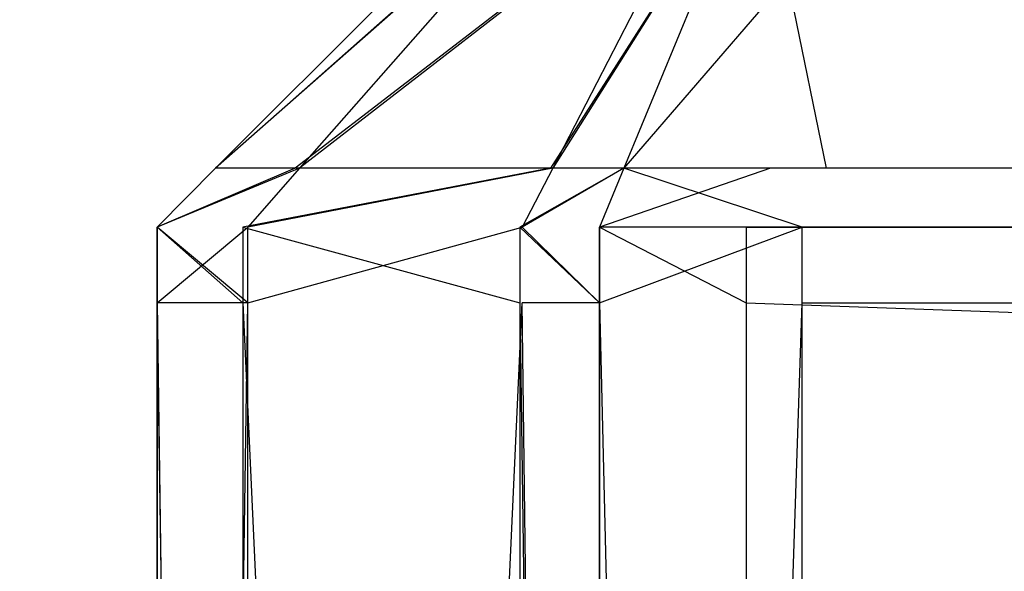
# Model space of a CAD drawing. Extents: x 0 to 0.8, y -0.501 to 0.
# Tile 14 of 105: x 0.01362 to 0.01584, y -0.48631 to -0.48507. Entities that reach past the tile are written whole.
import ezdxf

# ---------------------------------------------------------------- set-up
doc = ezdxf.new("R2010")
doc.units = 0
for name, color, linetype in [('L18_FRONT_FINION_1', 7, 'CONTINUOUS'), ('L2_KORPUS3_2', 7, 'CONTINUOUS'), ('L30_FRONT_FINION_1', 7, 'CONTINUOUS'), ('L9_ABDECKPL_0___REPLACEMTFOREMP', 7, 'CONTINUOUS')]:
    doc.layers.add(name, color=color, linetype=linetype)

msp = doc.modelspace()

# ---------------------------------------------------------------- linework, layer by layer
at = {"layer": 'L18_FRONT_FINION_1', "color": 8}
for points, invisible_edges in [([(0.014059, -0.485403, 0.012177), (0.014899, -0.484664, 0.012383), (0.014249, -0.485403, 0.011987), (0.014059, -0.485403, 0.012177)], 13), ([(0.014899, -0.484664, 0.012383), (0.014059, -0.485403, 0.012177), (0.014799, -0.484664, 0.012483), (0.014899, -0.484664, 0.012383)], 14), ([(0.014059, -0.485403, 0.343627), (0.014799, -0.484664, 0.012993), (0.014059, -0.485403, 0.012688), (0.014059, -0.485403, 0.343627)], 13), ([(0.014799, -0.484664, 0.012993), (0.014059, -0.485403, 0.343627), (0.014799, -0.484664, 0.343321), (0.014799, -0.484664, 0.012993)], 14), ([(0.014059, -0.485403, 0.012688), (0.014799, -0.484664, 0.012483), (0.014059, -0.485403, 0.012177), (0.014059, -0.485403, 0.012688)], 13), ([(0.014799, -0.484664, 0.012483), (0.014059, -0.485403, 0.012688), (0.014799, -0.484664, 0.012993), (0.014799, -0.484664, 0.012483)], 14), ([(0.014059, -0.485403, 0.344095), (0.014894, -0.484664, 0.343884), (0.014799, -0.484664, 0.343789), (0.014059, -0.485403, 0.344095)], 13), ([(0.014894, -0.484664, 0.343884), (0.014059, -0.485403, 0.344095), (0.014239, -0.485403, 0.344275), (0.014894, -0.484664, 0.343884)], 14), ([(0.014059, -0.485403, 0.343627), (0.014799, -0.484664, 0.343789), (0.014799, -0.484664, 0.343321), (0.014059, -0.485403, 0.343627)], 13), ([(0.014799, -0.484664, 0.343789), (0.014059, -0.485403, 0.343627), (0.014059, -0.485403, 0.344095), (0.014799, -0.484664, 0.343789)], 14), ([(0.014239, -0.485403, 0.344275), (0.0152, -0.484664, 0.34419), (0.014894, -0.484664, 0.343884), (0.014239, -0.485403, 0.344275)], 13), ([(0.0152, -0.484664, 0.34419), (0.014239, -0.485403, 0.344275), (0.014816, -0.485403, 0.344851), (0.0152, -0.484664, 0.34419)], 14), ([(0.014249, -0.485403, 0.011987), (0.015203, -0.484664, 0.012079), (0.014821, -0.485403, 0.011415), (0.014249, -0.485403, 0.011987)], 13), ([(0.015203, -0.484664, 0.012079), (0.014249, -0.485403, 0.011987), (0.014899, -0.484664, 0.012383), (0.015203, -0.484664, 0.012079)], 14), ([(0.014816, -0.485403, 0.344851), (0.015288, -0.484664, 0.344278), (0.0152, -0.484664, 0.34419), (0.014816, -0.485403, 0.344851)], 13), ([(0.015288, -0.484664, 0.344278), (0.014816, -0.485403, 0.344851), (0.014982, -0.485403, 0.345017), (0.015288, -0.484664, 0.344278)], 14), ([(0.014821, -0.485403, 0.011415), (0.015288, -0.484664, 0.011994), (0.014982, -0.485403, 0.011255), (0.014821, -0.485403, 0.011415)], 13), ([(0.015288, -0.484664, 0.011994), (0.014821, -0.485403, 0.011415), (0.015203, -0.484664, 0.012079), (0.015288, -0.484664, 0.011994)], 14), ([(0.015288, -0.484664, 0.011994), (0.01544, -0.485403, 0.011255), (0.014982, -0.485403, 0.011255), (0.015288, -0.484664, 0.011994)], 13), ([(0.014982, -0.485403, 0.345017), (0.015619, -0.484664, 0.344278), (0.015288, -0.484664, 0.344278), (0.014982, -0.485403, 0.345017)], 13), ([(0.015619, -0.484664, 0.344278), (0.014982, -0.485403, 0.345017), (0.015313, -0.485403, 0.345017), (0.015619, -0.484664, 0.344278)], 14), ([(0.01544, -0.485403, 0.011255), (0.015288, -0.484664, 0.011994), (0.015746, -0.484664, 0.011994), (0.01544, -0.485403, 0.011255)], 14), ([(0.015313, -0.485403, 0.345017), (0.4, -0.484664, 0.344278), (0.015619, -0.484664, 0.344278), (0.015313, -0.485403, 0.345017)], 13), ([(0.4, -0.484664, 0.344278), (0.015313, -0.485403, 0.345017), (0.4, -0.485403, 0.345017), (0.4, -0.484664, 0.344278)], 14), ([(0.015746, -0.484664, 0.011994), (0.4, -0.485403, 0.011255), (0.01544, -0.485403, 0.011255), (0.015746, -0.484664, 0.011994)], 13), ([(0.4, -0.485403, 0.011255), (0.015746, -0.484664, 0.011994), (0.4, -0.484664, 0.011994), (0.4, -0.485403, 0.011255)], 14), ([(0.013927, -0.485536, 0.343682), (0.014059, -0.485403, 0.344095), (0.014059, -0.485403, 0.343627), (0.013927, -0.485536, 0.343682)], 13), ([(0.014059, -0.485403, 0.344095), (0.013927, -0.485536, 0.343682), (0.013927, -0.485536, 0.34415), (0.014059, -0.485403, 0.344095)], 14), ([(0.013927, -0.485536, 0.34415), (0.014239, -0.485403, 0.344275), (0.014059, -0.485403, 0.344095), (0.013927, -0.485536, 0.34415)], 13), ([(0.014239, -0.485403, 0.344275), (0.013927, -0.485536, 0.34415), (0.014121, -0.485536, 0.344345), (0.014239, -0.485403, 0.344275)], 14), ([(0.013927, -0.485536, 0.012633), (0.014059, -0.485403, 0.012177), (0.013927, -0.485536, 0.012121), (0.013927, -0.485536, 0.012633)], 13), ([(0.014059, -0.485403, 0.012177), (0.013927, -0.485536, 0.012633), (0.014059, -0.485403, 0.012688), (0.014059, -0.485403, 0.012177)], 14), ([(0.013927, -0.485536, 0.343682), (0.014059, -0.485403, 0.012688), (0.013927, -0.485536, 0.012633), (0.013927, -0.485536, 0.343682)], 13), ([(0.014059, -0.485403, 0.012688), (0.013927, -0.485536, 0.343682), (0.014059, -0.485403, 0.343627), (0.014059, -0.485403, 0.012688)], 14), ([(0.013927, -0.485536, 0.012121), (0.014249, -0.485403, 0.011987), (0.014132, -0.485536, 0.011916), (0.013927, -0.485536, 0.012121)], 13), ([(0.014249, -0.485403, 0.011987), (0.013927, -0.485536, 0.012121), (0.014059, -0.485403, 0.012177), (0.014249, -0.485403, 0.011987)], 14), ([(0.014121, -0.485536, 0.344345), (0.014816, -0.485403, 0.344851), (0.014239, -0.485403, 0.344275), (0.014121, -0.485536, 0.344345)], 13), ([(0.014816, -0.485403, 0.344851), (0.014121, -0.485536, 0.344345), (0.014747, -0.485536, 0.34497), (0.014816, -0.485403, 0.344851)], 14), ([(0.014132, -0.485536, 0.011916), (0.014821, -0.485403, 0.011415), (0.014752, -0.485536, 0.011296), (0.014132, -0.485536, 0.011916)], 13), ([(0.014821, -0.485403, 0.011415), (0.014132, -0.485536, 0.011916), (0.014249, -0.485403, 0.011987), (0.014821, -0.485403, 0.011415)], 14), ([(0.014747, -0.485536, 0.34497), (0.014982, -0.485403, 0.345017), (0.014816, -0.485403, 0.344851), (0.014747, -0.485536, 0.34497)], 13), ([(0.014982, -0.485403, 0.345017), (0.014747, -0.485536, 0.34497), (0.014927, -0.485536, 0.34515), (0.014982, -0.485403, 0.345017)], 14), ([(0.014752, -0.485536, 0.011296), (0.014982, -0.485403, 0.011255), (0.014927, -0.485536, 0.011122), (0.014752, -0.485536, 0.011296)], 13), ([(0.014982, -0.485403, 0.011255), (0.014752, -0.485536, 0.011296), (0.014821, -0.485403, 0.011415), (0.014982, -0.485403, 0.011255)], 14), ([(0.014927, -0.485536, 0.34515), (0.015313, -0.485403, 0.345017), (0.014982, -0.485403, 0.345017), (0.014927, -0.485536, 0.34515)], 13), ([(0.015313, -0.485403, 0.345017), (0.014927, -0.485536, 0.34515), (0.015258, -0.485536, 0.34515), (0.015313, -0.485403, 0.345017)], 14), ([(0.014982, -0.485403, 0.011255), (0.015385, -0.485536, 0.011122), (0.014927, -0.485536, 0.011122), (0.014982, -0.485403, 0.011255)], 13), ([(0.015385, -0.485536, 0.011122), (0.014982, -0.485403, 0.011255), (0.01544, -0.485403, 0.011255), (0.015385, -0.485536, 0.011122)], 14), ([(0.015258, -0.485536, 0.34515), (0.4, -0.485403, 0.345017), (0.015313, -0.485403, 0.345017), (0.015258, -0.485536, 0.34515)], 13), ([(0.4, -0.485403, 0.345017), (0.015258, -0.485536, 0.34515), (0.4, -0.485536, 0.34515), (0.4, -0.485403, 0.345017)], 14), ([(0.01544, -0.485403, 0.011255), (0.4, -0.485536, 0.011122), (0.015385, -0.485536, 0.011122), (0.01544, -0.485403, 0.011255)], 13), ([(0.4, -0.485536, 0.011122), (0.01544, -0.485403, 0.011255), (0.4, -0.485403, 0.011255), (0.4, -0.485536, 0.011122)], 14), ([(0.014121, -0.485707, 0.344345), (0.013927, -0.485536, 0.34415), (0.013927, -0.485707, 0.34415), (0.014121, -0.485707, 0.344345)], 13), ([(0.013927, -0.485536, 0.34415), (0.014121, -0.485707, 0.344345), (0.014121, -0.485536, 0.344345), (0.013927, -0.485536, 0.34415)], 14), ([(0.013927, -0.485536, 0.34415), (0.013927, -0.485707, 0.343682), (0.013927, -0.485707, 0.34415), (0.013927, -0.485536, 0.34415)], 13), ([(0.013927, -0.485707, 0.343682), (0.013927, -0.485536, 0.34415), (0.013927, -0.485536, 0.343682), (0.013927, -0.485707, 0.343682)], 14), ([(0.013927, -0.485536, 0.343682), (0.013927, -0.485707, 0.012633), (0.013927, -0.485707, 0.343682), (0.013927, -0.485536, 0.343682)], 13), ([(0.013927, -0.485707, 0.012633), (0.013927, -0.485536, 0.343682), (0.013927, -0.485536, 0.012633), (0.013927, -0.485707, 0.012633)], 14), ([(0.013927, -0.485536, 0.012633), (0.013927, -0.485707, 0.012121), (0.013927, -0.485707, 0.012633), (0.013927, -0.485536, 0.012633)], 13), ([(0.013927, -0.485707, 0.012121), (0.013927, -0.485536, 0.012633), (0.013927, -0.485536, 0.012121), (0.013927, -0.485707, 0.012121)], 14), ([(0.013927, -0.485536, 0.012121), (0.014132, -0.485707, 0.011916), (0.013927, -0.485707, 0.012121), (0.013927, -0.485536, 0.012121)], 13), ([(0.014132, -0.485707, 0.011916), (0.013927, -0.485536, 0.012121), (0.014132, -0.485536, 0.011916), (0.014132, -0.485707, 0.011916)], 14), ([(0.014747, -0.485707, 0.34497), (0.014121, -0.485536, 0.344345), (0.014121, -0.485707, 0.344345), (0.014747, -0.485707, 0.34497)], 13), ([(0.014121, -0.485536, 0.344345), (0.014747, -0.485707, 0.34497), (0.014747, -0.485536, 0.34497), (0.014121, -0.485536, 0.344345)], 14), ([(0.014752, -0.485536, 0.011296), (0.014132, -0.485707, 0.011916), (0.014132, -0.485536, 0.011916), (0.014752, -0.485536, 0.011296)], 13), ([(0.014132, -0.485707, 0.011916), (0.014752, -0.485536, 0.011296), (0.014752, -0.485707, 0.011296), (0.014132, -0.485707, 0.011916)], 14), ([(0.014927, -0.485707, 0.34515), (0.014747, -0.485536, 0.34497), (0.014747, -0.485707, 0.34497), (0.014927, -0.485707, 0.34515)], 13), ([(0.014747, -0.485536, 0.34497), (0.014927, -0.485707, 0.34515), (0.014927, -0.485536, 0.34515), (0.014747, -0.485536, 0.34497)], 14), ([(0.014752, -0.485536, 0.011296), (0.014927, -0.485707, 0.011122), (0.014752, -0.485707, 0.011296), (0.014752, -0.485536, 0.011296)], 13), ([(0.014927, -0.485707, 0.011122), (0.014752, -0.485536, 0.011296), (0.014927, -0.485536, 0.011122), (0.014927, -0.485707, 0.011122)], 14), ([(0.015385, -0.485536, 0.011122), (0.014927, -0.485707, 0.011122), (0.014927, -0.485536, 0.011122), (0.015385, -0.485536, 0.011122)], 13), ([(0.014927, -0.485707, 0.011122), (0.015385, -0.485536, 0.011122), (0.015385, -0.485707, 0.011122), (0.014927, -0.485707, 0.011122)], 14), ([(0.015258, -0.485707, 0.34515), (0.014927, -0.485536, 0.34515), (0.014927, -0.485707, 0.34515), (0.015258, -0.485707, 0.34515)], 13), ([(0.014927, -0.485536, 0.34515), (0.015258, -0.485707, 0.34515), (0.015258, -0.485536, 0.34515), (0.014927, -0.485536, 0.34515)], 14), ([(0.4, -0.485707, 0.34515), (0.015258, -0.485536, 0.34515), (0.015258, -0.485707, 0.34515), (0.4, -0.485707, 0.34515)], 13), ([(0.015258, -0.485536, 0.34515), (0.4, -0.485707, 0.34515), (0.4, -0.485536, 0.34515), (0.015258, -0.485536, 0.34515)], 14), ([(0.4, -0.485536, 0.011122), (0.015385, -0.485707, 0.011122), (0.015385, -0.485536, 0.011122), (0.4, -0.485536, 0.011122)], 13), ([(0.015385, -0.485707, 0.011122), (0.4, -0.485536, 0.011122), (0.4, -0.485707, 0.011122), (0.015385, -0.485707, 0.011122)], 14), ([(0.013927, -0.485707, 0.012633), (0.013927, -0.499352, 0.012121), (0.013927, -0.499352, 0.012633), (0.013927, -0.485707, 0.012633)], 13), ([(0.013927, -0.499352, 0.012121), (0.013927, -0.485707, 0.012633), (0.013927, -0.485707, 0.012121), (0.013927, -0.499352, 0.012121)], 14), ([(0.013927, -0.485707, 0.343682), (0.013927, -0.499352, 0.012633), (0.013927, -0.499352, 0.343682), (0.013927, -0.485707, 0.343682)], 13), ([(0.013927, -0.499352, 0.012633), (0.013927, -0.485707, 0.343682), (0.013927, -0.485707, 0.012633), (0.013927, -0.499352, 0.012633)], 14), ([(0.013927, -0.485707, 0.34415), (0.013927, -0.499352, 0.343682), (0.013927, -0.499352, 0.34415), (0.013927, -0.485707, 0.34415)], 13), ([(0.013927, -0.499352, 0.343682), (0.013927, -0.485707, 0.34415), (0.013927, -0.485707, 0.343682), (0.013927, -0.499352, 0.343682)], 14), ([(0.014121, -0.499352, 0.344345), (0.013927, -0.485707, 0.34415), (0.013927, -0.499352, 0.34415), (0.014121, -0.499352, 0.344345)], 13), ([(0.013927, -0.485707, 0.34415), (0.014121, -0.499352, 0.344345), (0.014121, -0.485707, 0.344345), (0.013927, -0.485707, 0.34415)], 14), ([(0.013927, -0.485707, 0.012121), (0.014132, -0.499352, 0.011916), (0.013927, -0.499352, 0.012121), (0.013927, -0.485707, 0.012121)], 13), ([(0.014132, -0.499352, 0.011916), (0.013927, -0.485707, 0.012121), (0.014132, -0.485707, 0.011916), (0.014132, -0.499352, 0.011916)], 14), ([(0.014747, -0.499352, 0.34497), (0.014121, -0.485707, 0.344345), (0.014121, -0.499352, 0.344345), (0.014747, -0.499352, 0.34497)], 13), ([(0.014121, -0.485707, 0.344345), (0.014747, -0.499352, 0.34497), (0.014747, -0.485707, 0.34497), (0.014121, -0.485707, 0.344345)], 14), ([(0.014752, -0.485707, 0.011296), (0.014132, -0.499352, 0.011916), (0.014132, -0.485707, 0.011916), (0.014752, -0.485707, 0.011296)], 13), ([(0.014132, -0.499352, 0.011916), (0.014752, -0.485707, 0.011296), (0.014752, -0.499352, 0.011296), (0.014132, -0.499352, 0.011916)], 14), ([(0.014927, -0.499352, 0.34515), (0.014747, -0.485707, 0.34497), (0.014747, -0.499352, 0.34497), (0.014927, -0.499352, 0.34515)], 13), ([(0.014747, -0.485707, 0.34497), (0.014927, -0.499352, 0.34515), (0.014927, -0.485707, 0.34515), (0.014747, -0.485707, 0.34497)], 14), ([(0.014752, -0.485707, 0.011296), (0.014927, -0.499352, 0.011122), (0.014752, -0.499352, 0.011296), (0.014752, -0.485707, 0.011296)], 13), ([(0.014927, -0.499352, 0.011122), (0.014752, -0.485707, 0.011296), (0.014927, -0.485707, 0.011122), (0.014927, -0.499352, 0.011122)], 14), ([(0.015385, -0.485707, 0.011122), (0.014927, -0.499352, 0.011122), (0.014927, -0.485707, 0.011122), (0.015385, -0.485707, 0.011122)], 13), ([(0.014927, -0.499352, 0.011122), (0.015385, -0.485707, 0.011122), (0.015385, -0.499352, 0.011122), (0.014927, -0.499352, 0.011122)], 14), ([(0.015258, -0.499352, 0.34515), (0.014927, -0.485707, 0.34515), (0.014927, -0.499352, 0.34515), (0.015258, -0.499352, 0.34515)], 13), ([(0.014927, -0.485707, 0.34515), (0.015258, -0.499352, 0.34515), (0.015258, -0.485707, 0.34515), (0.014927, -0.485707, 0.34515)], 14), ([(0.4, -0.499352, 0.34515), (0.015258, -0.485707, 0.34515), (0.015258, -0.499352, 0.34515), (0.4, -0.499352, 0.34515)], 13), ([(0.015258, -0.485707, 0.34515), (0.4, -0.499352, 0.34515), (0.4, -0.485707, 0.34515), (0.015258, -0.485707, 0.34515)], 14), ([(0.4, -0.485707, 0.011122), (0.015385, -0.499352, 0.011122), (0.015385, -0.485707, 0.011122), (0.4, -0.485707, 0.011122)], 13), ([(0.015385, -0.499352, 0.011122), (0.4, -0.485707, 0.011122), (0.4, -0.499352, 0.011122), (0.015385, -0.499352, 0.011122)], 14)]:
    msp.add_3dface(points, dxfattribs=dict(at, invisible_edges=invisible_edges))
at = {"layer": 'L2_KORPUS3_2', "color": 8, "invisible_edges": 15}
for points in [[(0.002909, -0.500668), (0.002912, -0.003857), (0.1, -0.500668), (0.002909, -0.500668)], [(0.002912, -0.003858, 0.00769), (0.002909, -0.500667, 0.00769), (0.1, -0.500667, 0.00769), (0.002912, -0.003858, 0.00769)], [(0.1, -0.500668), (0.002912, -0.003857), (0.1, -0.003857), (0.1, -0.500668)], [(0.002912, -0.003858, 0.00769), (0.1, -0.500667, 0.00769), (0.1, -0.003858, 0.00769), (0.002912, -0.003858, 0.00769)]]:
    msp.add_3dface(points, dxfattribs=at)
at = {"layer": 'L30_FRONT_FINION_1', "color": 8}
for points, invisible_edges in [([(0.014059, -0.485403, 0.349074), (0.014899, -0.484664, 0.34928), (0.014249, -0.485403, 0.348885), (0.014059, -0.485403, 0.349074)], 13), ([(0.014899, -0.484664, 0.34928), (0.014059, -0.485403, 0.349074), (0.014799, -0.484664, 0.349381), (0.014899, -0.484664, 0.34928)], 14), ([(0.014059, -0.485403, 0.58655), (0.014799, -0.484664, 0.349891), (0.014059, -0.485403, 0.349586), (0.014059, -0.485403, 0.58655)], 13), ([(0.014799, -0.484664, 0.349891), (0.014059, -0.485403, 0.58655), (0.014799, -0.484664, 0.586245), (0.014799, -0.484664, 0.349891)], 14), ([(0.014059, -0.485403, 0.349586), (0.014799, -0.484664, 0.349381), (0.014059, -0.485403, 0.349074), (0.014059, -0.485403, 0.349586)], 13), ([(0.014799, -0.484664, 0.349381), (0.014059, -0.485403, 0.349586), (0.014799, -0.484664, 0.349891), (0.014799, -0.484664, 0.349381)], 14), ([(0.014059, -0.485403, 0.587019), (0.014894, -0.484664, 0.586808), (0.014799, -0.484664, 0.586713), (0.014059, -0.485403, 0.587019)], 13), ([(0.014894, -0.484664, 0.586808), (0.014059, -0.485403, 0.587019), (0.014239, -0.485403, 0.587199), (0.014894, -0.484664, 0.586808)], 14), ([(0.014059, -0.485403, 0.58655), (0.014799, -0.484664, 0.586713), (0.014799, -0.484664, 0.586245), (0.014059, -0.485403, 0.58655)], 13), ([(0.014799, -0.484664, 0.586713), (0.014059, -0.485403, 0.58655), (0.014059, -0.485403, 0.587019), (0.014799, -0.484664, 0.586713)], 14), ([(0.014239, -0.485403, 0.587199), (0.0152, -0.484664, 0.587113), (0.014894, -0.484664, 0.586808), (0.014239, -0.485403, 0.587199)], 13), ([(0.0152, -0.484664, 0.587113), (0.014239, -0.485403, 0.587199), (0.014816, -0.485403, 0.587775), (0.0152, -0.484664, 0.587113)], 14), ([(0.014249, -0.485403, 0.348885), (0.015203, -0.484664, 0.348977), (0.014821, -0.485403, 0.348313), (0.014249, -0.485403, 0.348885)], 13), ([(0.015203, -0.484664, 0.348977), (0.014249, -0.485403, 0.348885), (0.014899, -0.484664, 0.34928), (0.015203, -0.484664, 0.348977)], 14), ([(0.014816, -0.485403, 0.587775), (0.015288, -0.484664, 0.587201), (0.0152, -0.484664, 0.587113), (0.014816, -0.485403, 0.587775)], 13), ([(0.015288, -0.484664, 0.587201), (0.014816, -0.485403, 0.587775), (0.014982, -0.485403, 0.587941), (0.015288, -0.484664, 0.587201)], 14), ([(0.014821, -0.485403, 0.348313), (0.015288, -0.484664, 0.348892), (0.014982, -0.485403, 0.348152), (0.014821, -0.485403, 0.348313)], 13), ([(0.015288, -0.484664, 0.348892), (0.014821, -0.485403, 0.348313), (0.015203, -0.484664, 0.348977), (0.015288, -0.484664, 0.348892)], 14), ([(0.015288, -0.484664, 0.348892), (0.01544, -0.485403, 0.348152), (0.014982, -0.485403, 0.348152), (0.015288, -0.484664, 0.348892)], 13), ([(0.014982, -0.485403, 0.587941), (0.015619, -0.484664, 0.587201), (0.015288, -0.484664, 0.587201), (0.014982, -0.485403, 0.587941)], 13), ([(0.015619, -0.484664, 0.587201), (0.014982, -0.485403, 0.587941), (0.015313, -0.485403, 0.587941), (0.015619, -0.484664, 0.587201)], 14), ([(0.01544, -0.485403, 0.348152), (0.015288, -0.484664, 0.348892), (0.015746, -0.484664, 0.348892), (0.01544, -0.485403, 0.348152)], 14), ([(0.015313, -0.485403, 0.587941), (0.4, -0.484664, 0.587201), (0.015619, -0.484664, 0.587201), (0.015313, -0.485403, 0.587941)], 13), ([(0.4, -0.484664, 0.587201), (0.015313, -0.485403, 0.587941), (0.4, -0.485403, 0.587941), (0.4, -0.484664, 0.587201)], 14), ([(0.015746, -0.484664, 0.348892), (0.4, -0.485403, 0.348152), (0.01544, -0.485403, 0.348152), (0.015746, -0.484664, 0.348892)], 13), ([(0.4, -0.485403, 0.348152), (0.015746, -0.484664, 0.348892), (0.4, -0.484664, 0.348892), (0.4, -0.485403, 0.348152)], 14), ([(0.013927, -0.485536, 0.586605), (0.014059, -0.485403, 0.587019), (0.014059, -0.485403, 0.58655), (0.013927, -0.485536, 0.586605)], 13), ([(0.014059, -0.485403, 0.587019), (0.013927, -0.485536, 0.586605), (0.013927, -0.485536, 0.587074), (0.014059, -0.485403, 0.587019)], 14), ([(0.013927, -0.485536, 0.587074), (0.014239, -0.485403, 0.587199), (0.014059, -0.485403, 0.587019), (0.013927, -0.485536, 0.587074)], 13), ([(0.014239, -0.485403, 0.587199), (0.013927, -0.485536, 0.587074), (0.014121, -0.485536, 0.587269), (0.014239, -0.485403, 0.587199)], 14), ([(0.013927, -0.485536, 0.349531), (0.014059, -0.485403, 0.349074), (0.013927, -0.485536, 0.349019), (0.013927, -0.485536, 0.349531)], 13), ([(0.014059, -0.485403, 0.349074), (0.013927, -0.485536, 0.349531), (0.014059, -0.485403, 0.349586), (0.014059, -0.485403, 0.349074)], 14), ([(0.013927, -0.485536, 0.586605), (0.014059, -0.485403, 0.349586), (0.013927, -0.485536, 0.349531), (0.013927, -0.485536, 0.586605)], 13), ([(0.014059, -0.485403, 0.349586), (0.013927, -0.485536, 0.586605), (0.014059, -0.485403, 0.58655), (0.014059, -0.485403, 0.349586)], 14), ([(0.013927, -0.485536, 0.349019), (0.014249, -0.485403, 0.348885), (0.014132, -0.485536, 0.348814), (0.013927, -0.485536, 0.349019)], 13), ([(0.014249, -0.485403, 0.348885), (0.013927, -0.485536, 0.349019), (0.014059, -0.485403, 0.349074), (0.014249, -0.485403, 0.348885)], 14), ([(0.014121, -0.485536, 0.587269), (0.014816, -0.485403, 0.587775), (0.014239, -0.485403, 0.587199), (0.014121, -0.485536, 0.587269)], 13), ([(0.014816, -0.485403, 0.587775), (0.014121, -0.485536, 0.587269), (0.014747, -0.485536, 0.587894), (0.014816, -0.485403, 0.587775)], 14), ([(0.014132, -0.485536, 0.348814), (0.014821, -0.485403, 0.348313), (0.014752, -0.485536, 0.348194), (0.014132, -0.485536, 0.348814)], 13), ([(0.014821, -0.485403, 0.348313), (0.014132, -0.485536, 0.348814), (0.014249, -0.485403, 0.348885), (0.014821, -0.485403, 0.348313)], 14), ([(0.014747, -0.485536, 0.587894), (0.014982, -0.485403, 0.587941), (0.014816, -0.485403, 0.587775), (0.014747, -0.485536, 0.587894)], 13), ([(0.014982, -0.485403, 0.587941), (0.014747, -0.485536, 0.587894), (0.014927, -0.485536, 0.588074), (0.014982, -0.485403, 0.587941)], 14), ([(0.014752, -0.485536, 0.348194), (0.014982, -0.485403, 0.348152), (0.014927, -0.485536, 0.348019), (0.014752, -0.485536, 0.348194)], 13), ([(0.014982, -0.485403, 0.348152), (0.014752, -0.485536, 0.348194), (0.014821, -0.485403, 0.348313), (0.014982, -0.485403, 0.348152)], 14), ([(0.014927, -0.485536, 0.588074), (0.015313, -0.485403, 0.587941), (0.014982, -0.485403, 0.587941), (0.014927, -0.485536, 0.588074)], 13), ([(0.015313, -0.485403, 0.587941), (0.014927, -0.485536, 0.588074), (0.015258, -0.485536, 0.588074), (0.015313, -0.485403, 0.587941)], 14), ([(0.014982, -0.485403, 0.348152), (0.015385, -0.485536, 0.348019), (0.014927, -0.485536, 0.348019), (0.014982, -0.485403, 0.348152)], 13), ([(0.015385, -0.485536, 0.348019), (0.014982, -0.485403, 0.348152), (0.01544, -0.485403, 0.348152), (0.015385, -0.485536, 0.348019)], 14), ([(0.015258, -0.485536, 0.588074), (0.4, -0.485403, 0.587941), (0.015313, -0.485403, 0.587941), (0.015258, -0.485536, 0.588074)], 13), ([(0.4, -0.485403, 0.587941), (0.015258, -0.485536, 0.588074), (0.4, -0.485536, 0.588074), (0.4, -0.485403, 0.587941)], 14), ([(0.01544, -0.485403, 0.348152), (0.4, -0.485536, 0.348019), (0.015385, -0.485536, 0.348019), (0.01544, -0.485403, 0.348152)], 13), ([(0.4, -0.485536, 0.348019), (0.01544, -0.485403, 0.348152), (0.4, -0.485403, 0.348152), (0.4, -0.485536, 0.348019)], 14), ([(0.014121, -0.485707, 0.587269), (0.013927, -0.485536, 0.587074), (0.013927, -0.485707, 0.587074), (0.014121, -0.485707, 0.587269)], 13), ([(0.013927, -0.485536, 0.587074), (0.014121, -0.485707, 0.587269), (0.014121, -0.485536, 0.587269), (0.013927, -0.485536, 0.587074)], 14), ([(0.013927, -0.485536, 0.587074), (0.013927, -0.485707, 0.586605), (0.013927, -0.485707, 0.587074), (0.013927, -0.485536, 0.587074)], 13), ([(0.013927, -0.485707, 0.586605), (0.013927, -0.485536, 0.587074), (0.013927, -0.485536, 0.586605), (0.013927, -0.485707, 0.586605)], 14), ([(0.013927, -0.485536, 0.586605), (0.013927, -0.485707, 0.349531), (0.013927, -0.485707, 0.586605), (0.013927, -0.485536, 0.586605)], 13), ([(0.013927, -0.485707, 0.349531), (0.013927, -0.485536, 0.586605), (0.013927, -0.485536, 0.349531), (0.013927, -0.485707, 0.349531)], 14), ([(0.013927, -0.485536, 0.349531), (0.013927, -0.485707, 0.349019), (0.013927, -0.485707, 0.349531), (0.013927, -0.485536, 0.349531)], 13), ([(0.013927, -0.485707, 0.349019), (0.013927, -0.485536, 0.349531), (0.013927, -0.485536, 0.349019), (0.013927, -0.485707, 0.349019)], 14), ([(0.014132, -0.485536, 0.348814), (0.013927, -0.485707, 0.349019), (0.013927, -0.485536, 0.349019), (0.014132, -0.485536, 0.348814)], 13), ([(0.013927, -0.485707, 0.349019), (0.014132, -0.485536, 0.348814), (0.014132, -0.485707, 0.348814), (0.013927, -0.485707, 0.349019)], 14), ([(0.014747, -0.485707, 0.587894), (0.014121, -0.485536, 0.587269), (0.014121, -0.485707, 0.587269), (0.014747, -0.485707, 0.587894)], 13), ([(0.014121, -0.485536, 0.587269), (0.014747, -0.485707, 0.587894), (0.014747, -0.485536, 0.587894), (0.014121, -0.485536, 0.587269)], 14), ([(0.014752, -0.485536, 0.348194), (0.014132, -0.485707, 0.348814), (0.014132, -0.485536, 0.348814), (0.014752, -0.485536, 0.348194)], 13), ([(0.014132, -0.485707, 0.348814), (0.014752, -0.485536, 0.348194), (0.014752, -0.485707, 0.348194), (0.014132, -0.485707, 0.348814)], 14), ([(0.014927, -0.485707, 0.588074), (0.014747, -0.485536, 0.587894), (0.014747, -0.485707, 0.587894), (0.014927, -0.485707, 0.588074)], 13), ([(0.014747, -0.485536, 0.587894), (0.014927, -0.485707, 0.588074), (0.014927, -0.485536, 0.588074), (0.014747, -0.485536, 0.587894)], 14), ([(0.014752, -0.485536, 0.348194), (0.014927, -0.485707, 0.348019), (0.014752, -0.485707, 0.348194), (0.014752, -0.485536, 0.348194)], 13), ([(0.014927, -0.485707, 0.348019), (0.014752, -0.485536, 0.348194), (0.014927, -0.485536, 0.348019), (0.014927, -0.485707, 0.348019)], 14), ([(0.015385, -0.485536, 0.348019), (0.014927, -0.485707, 0.348019), (0.014927, -0.485536, 0.348019), (0.015385, -0.485536, 0.348019)], 13), ([(0.014927, -0.485707, 0.348019), (0.015385, -0.485536, 0.348019), (0.015385, -0.485707, 0.348019), (0.014927, -0.485707, 0.348019)], 14), ([(0.015258, -0.485707, 0.588074), (0.014927, -0.485536, 0.588074), (0.014927, -0.485707, 0.588074), (0.015258, -0.485707, 0.588074)], 13), ([(0.014927, -0.485536, 0.588074), (0.015258, -0.485707, 0.588074), (0.015258, -0.485536, 0.588074), (0.014927, -0.485536, 0.588074)], 14), ([(0.4, -0.485707, 0.588074), (0.015258, -0.485536, 0.588074), (0.015258, -0.485707, 0.588074), (0.4, -0.485707, 0.588074)], 13), ([(0.015258, -0.485536, 0.588074), (0.4, -0.485707, 0.588074), (0.4, -0.485536, 0.588074), (0.015258, -0.485536, 0.588074)], 14), ([(0.4, -0.485536, 0.348019), (0.015385, -0.485707, 0.348019), (0.015385, -0.485536, 0.348019), (0.4, -0.485536, 0.348019)], 13), ([(0.015385, -0.485707, 0.348019), (0.4, -0.485536, 0.348019), (0.4, -0.485707, 0.348019), (0.015385, -0.485707, 0.348019)], 14), ([(0.013927, -0.485707, 0.349531), (0.013927, -0.499352, 0.349019), (0.013927, -0.499352, 0.349531), (0.013927, -0.485707, 0.349531)], 13), ([(0.013927, -0.499352, 0.349019), (0.013927, -0.485707, 0.349531), (0.013927, -0.485707, 0.349019), (0.013927, -0.499352, 0.349019)], 14), ([(0.013927, -0.485707, 0.586605), (0.013927, -0.499352, 0.349531), (0.013927, -0.499352, 0.586605), (0.013927, -0.485707, 0.586605)], 13), ([(0.013927, -0.499352, 0.349531), (0.013927, -0.485707, 0.586605), (0.013927, -0.485707, 0.349531), (0.013927, -0.499352, 0.349531)], 14), ([(0.013927, -0.485707, 0.587074), (0.013927, -0.499352, 0.586605), (0.013927, -0.499352, 0.587074), (0.013927, -0.485707, 0.587074)], 13), ([(0.013927, -0.499352, 0.586605), (0.013927, -0.485707, 0.587074), (0.013927, -0.485707, 0.586605), (0.013927, -0.499352, 0.586605)], 14), ([(0.014121, -0.499352, 0.587269), (0.013927, -0.485707, 0.587074), (0.013927, -0.499352, 0.587074), (0.014121, -0.499352, 0.587269)], 13), ([(0.013927, -0.485707, 0.587074), (0.014121, -0.499352, 0.587269), (0.014121, -0.485707, 0.587269), (0.013927, -0.485707, 0.587074)], 14), ([(0.014132, -0.485707, 0.348814), (0.013927, -0.499352, 0.349019), (0.013927, -0.485707, 0.349019), (0.014132, -0.485707, 0.348814)], 13), ([(0.013927, -0.499352, 0.349019), (0.014132, -0.485707, 0.348814), (0.014132, -0.499352, 0.348814), (0.013927, -0.499352, 0.349019)], 14), ([(0.014747, -0.499352, 0.587894), (0.014121, -0.485707, 0.587269), (0.014121, -0.499352, 0.587269), (0.014747, -0.499352, 0.587894)], 13), ([(0.014121, -0.485707, 0.587269), (0.014747, -0.499352, 0.587894), (0.014747, -0.485707, 0.587894), (0.014121, -0.485707, 0.587269)], 14), ([(0.014752, -0.485707, 0.348194), (0.014132, -0.499352, 0.348814), (0.014132, -0.485707, 0.348814), (0.014752, -0.485707, 0.348194)], 13), ([(0.014132, -0.499352, 0.348814), (0.014752, -0.485707, 0.348194), (0.014752, -0.499352, 0.348194), (0.014132, -0.499352, 0.348814)], 14), ([(0.014927, -0.499352, 0.588074), (0.014747, -0.485707, 0.587894), (0.014747, -0.499352, 0.587894), (0.014927, -0.499352, 0.588074)], 13), ([(0.014747, -0.485707, 0.587894), (0.014927, -0.499352, 0.588074), (0.014927, -0.485707, 0.588074), (0.014747, -0.485707, 0.587894)], 14), ([(0.014752, -0.485707, 0.348194), (0.014927, -0.499352, 0.348019), (0.014752, -0.499352, 0.348194), (0.014752, -0.485707, 0.348194)], 13), ([(0.014927, -0.499352, 0.348019), (0.014752, -0.485707, 0.348194), (0.014927, -0.485707, 0.348019), (0.014927, -0.499352, 0.348019)], 14), ([(0.015385, -0.485707, 0.348019), (0.014927, -0.499352, 0.348019), (0.014927, -0.485707, 0.348019), (0.015385, -0.485707, 0.348019)], 13), ([(0.014927, -0.499352, 0.348019), (0.015385, -0.485707, 0.348019), (0.015385, -0.499352, 0.348019), (0.014927, -0.499352, 0.348019)], 14), ([(0.015258, -0.499352, 0.588074), (0.014927, -0.485707, 0.588074), (0.014927, -0.499352, 0.588074), (0.015258, -0.499352, 0.588074)], 13), ([(0.014927, -0.485707, 0.588074), (0.015258, -0.499352, 0.588074), (0.015258, -0.485707, 0.588074), (0.014927, -0.485707, 0.588074)], 14), ([(0.4, -0.499352, 0.588074), (0.015258, -0.485707, 0.588074), (0.015258, -0.499352, 0.588074), (0.4, -0.499352, 0.588074)], 13), ([(0.015258, -0.485707, 0.588074), (0.4, -0.499352, 0.588074), (0.4, -0.485707, 0.588074), (0.015258, -0.485707, 0.588074)], 14), ([(0.4, -0.485707, 0.348019), (0.015385, -0.499352, 0.348019), (0.015385, -0.485707, 0.348019), (0.4, -0.485707, 0.348019)], 13), ([(0.015385, -0.499352, 0.348019), (0.4, -0.485707, 0.348019), (0.4, -0.499352, 0.348019), (0.015385, -0.499352, 0.348019)], 14)]:
    msp.add_3dface(points, dxfattribs=dict(at, invisible_edges=invisible_edges))
at = {"layer": 'L9_ABDECKPL_0___REPLACEMTFOREMP', "color": 39}
for points, invisible_edges in [([(0.001665, -0.49991, 0.591216), (0.001616, -0.00109, 0.591216), (0.071779, -0.00109, 0.591216), (0.001665, -0.49991, 0.591216)], 15), ([(0.001665, -0.49991, 0.591216), (0.071779, -0.00109, 0.591216), (0.071779, -0.49991, 0.591216), (0.001665, -0.49991, 0.591216)], 15), ([(0.001616, -0.001093, 0.603217), (0.001665, -0.499907, 0.603217), (0.075865, -0.001093, 0.603217), (0.001616, -0.001093, 0.603217)], 15), ([(0.075865, -0.001093, 0.603217), (0.001665, -0.499907, 0.603217), (0.071779, -0.499907, 0.603217), (0.075865, -0.001093, 0.603217)], 9)]:
    msp.add_3dface(points, dxfattribs=dict(at, invisible_edges=invisible_edges))

doc.saveas('drawing.dxf')
